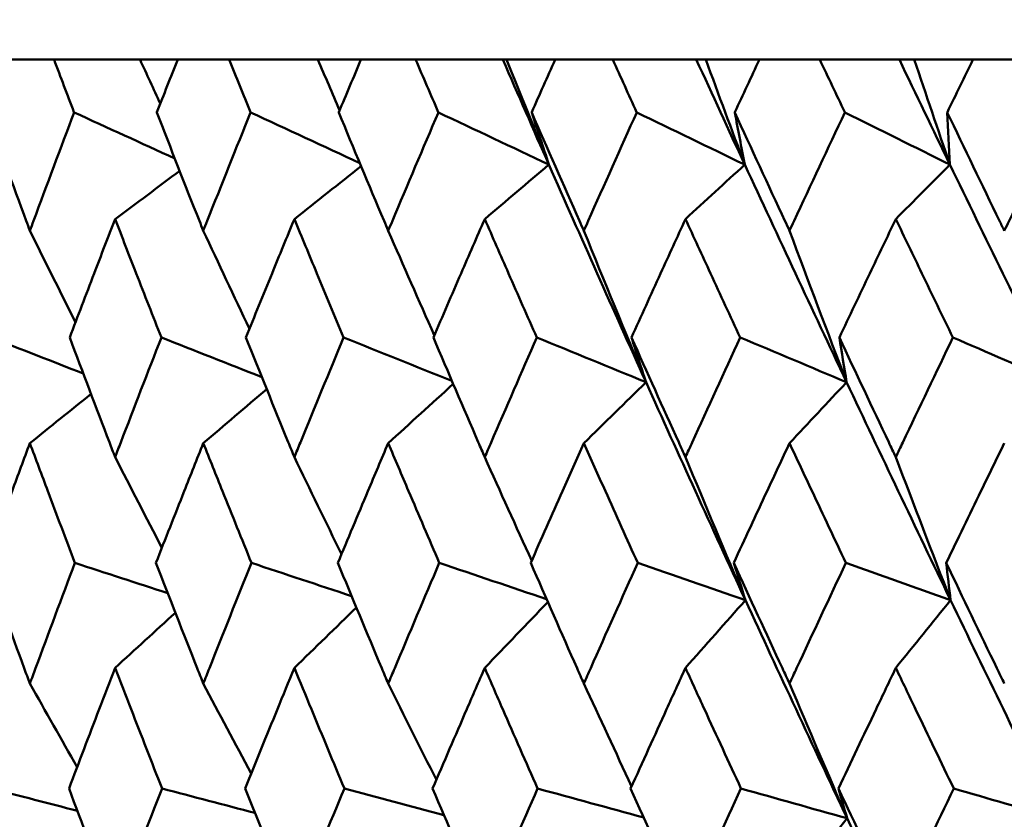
# Model space of a CAD drawing. Header units: millimetres. Extents: x 172 to 1631, y 500 to 2693.
# Tile 72 of 218: x 544 to 549, y 735 to 739. Entities that reach past the tile are written whole.
import ezdxf

# ---------------------------------------------------------------- set-up
doc = ezdxf.new("R2010")
doc.units = ezdxf.units.MM
doc.header["$LTSCALE"] = 10
doc.layers.add('Widoczne (ISO)', color=7, linetype='Continuous', lineweight=50)

msp = doc.modelspace()

# ---------------------------------------------------------------- linework, layer by layer
at = {"layer": 'Widoczne (ISO)'}
for p, q in [((544.2217, 738.6986), (543.9858, 738.6986)), ((544.2217, 738.6986), (544.6439, 738.6986)), ((544.6439, 738.6986), (544.8285, 738.6986)), ((545.081, 738.6986), (544.8285, 738.6986)), ((545.081, 738.6986), (545.5163, 738.6986)), ((545.5163, 738.6986), (545.7281, 738.6986)), ((545.9963, 738.6986), (545.7281, 738.6986)), ((545.9963, 738.6986), (546.4242, 738.6986)), ((546.4242, 738.6986), (546.4428, 738.6986)), ((546.4428, 738.6986), (546.6809, 738.6986)), ((546.9637, 738.6986), (546.6809, 738.6986)), ((546.9637, 738.6986), (547.3737, 738.6986)), ((547.3737, 738.6986), (547.4198, 738.6986)), ((547.4198, 738.6986), (547.6833, 738.6986)), ((547.9796, 738.6986), (547.6833, 738.6986)), ((547.9796, 738.6986), (548.3701, 738.6986)), ((548.3701, 738.6986), (548.4434, 738.6986)), ((548.4434, 738.6986), (548.7313, 738.6986)), ((549.0399, 738.6986), (548.7313, 738.6986))]:
    msp.add_line(p, q, dxfattribs=at)
msp.add_circle((559.2343, 768.6986), 50, dxfattribs=at)
for points, knots in [([(544.3202, 738.4393), (544.32, 738.4399), (544.3198, 738.4404), (544.2868, 738.5268), (544.2542, 738.6127), (544.2217, 738.6986)], [0.02951568, 0.02951568, 0.02951568, 0.02951568, 0.02969929, 0.02969929, 0.05939589, 0.05939589, 0.05939589, 0.05939589]), ([(544.8285, 738.6986), (544.7944, 738.6127), (544.7604, 738.5268), (544.7263, 738.4404), (544.7261, 738.4399), (544.7259, 738.4393)], [0, 0, 0, 0, 0.02969567, 0.02969567, 0.02988021, 0.02988021, 0.02988021, 0.02988021]), ([(545.1864, 738.4393), (545.1861, 738.4399), (545.1859, 738.4404), (545.1507, 738.5268), (545.1158, 738.6127), (545.081, 738.6986)], [0.02951568, 0.02951568, 0.02951568, 0.02951568, 0.02969929, 0.02969929, 0.05939589, 0.05939589, 0.05939589, 0.05939589]), ([(545.7281, 738.6986), (545.6918, 738.6127), (545.6556, 738.5268), (545.6194, 738.4404), (545.6191, 738.4399), (545.6189, 738.4393)], [0, 0, 0, 0, 0.02969567, 0.02969567, 0.02988021, 0.02988021, 0.02988021, 0.02988021]), ([(546.108, 738.4393), (546.1077, 738.4399), (546.1075, 738.4404), (546.0702, 738.5268), (546.0331, 738.6127), (545.9963, 738.6986)], [0.02951568, 0.02951568, 0.02951568, 0.02951568, 0.02969929, 0.02969929, 0.05939589, 0.05939589, 0.05939589, 0.05939589]), ([(546.6809, 738.6986), (546.6426, 738.6127), (546.6044, 738.5268), (546.5661, 738.4404), (546.5659, 738.4399), (546.5657, 738.4393)], [0, 0, 0, 0, 0.02969567, 0.02969567, 0.02988021, 0.02988021, 0.02988021, 0.02988021]), ([(547.0813, 738.4393), (547.0811, 738.4399), (547.0809, 738.4404), (547.0416, 738.5268), (547.0026, 738.6127), (546.9637, 738.6986)], [0.02951568, 0.02951568, 0.02951568, 0.02951568, 0.02969929, 0.02969929, 0.05939589, 0.05939589, 0.05939589, 0.05939589]), ([(547.6833, 738.6986), (547.6431, 738.6127), (547.6031, 738.5268), (547.5629, 738.4404), (547.5626, 738.4399), (547.5624, 738.4393)], [0, 0, 0, 0, 0.02969567, 0.02969567, 0.02988021, 0.02988021, 0.02988021, 0.02988021]), ([(548.1027, 738.4393), (548.1025, 738.4399), (548.1022, 738.4404), (548.0611, 738.5268), (548.0203, 738.6127), (547.9796, 738.6986)], [0.02951568, 0.02951568, 0.02951568, 0.02951568, 0.02969929, 0.02969929, 0.05939589, 0.05939589, 0.05939589, 0.05939589]), ([(548.7313, 738.6986), (548.6894, 738.6127), (548.6476, 738.5268), (548.6057, 738.4404), (548.6055, 738.4399), (548.6052, 738.4393)], [0, 0, 0, 0, 0.02969567, 0.02969567, 0.02988021, 0.02988021, 0.02988021, 0.02988021]), ([(543.8901, 738.4393), (543.9545, 738.262), (544.0195, 738.0847), (544.091, 737.891), (544.0971, 737.8746), (544.1031, 737.8583)], [0.0297954, 0.0297954, 0.0297954, 0.0297954, 0.09092493, 0.09092493, 0.09655955, 0.09655955, 0.09655955, 0.09655955]), ([(544.1031, 737.8583), (544.1091, 737.8745), (544.1151, 737.8908), (544.1869, 738.0845), (544.2533, 738.2619), (544.3202, 738.4393)], [0.0853813, 0.0853813, 0.0853813, 0.0853813, 0.09097809, 0.09097809, 0.15214536, 0.15214536, 0.15214536, 0.15214536]), ([(544.7259, 738.4393), (544.795, 738.262), (544.8646, 738.0847), (544.9413, 737.891), (544.9477, 737.8746), (544.9542, 737.8583)], [0.0297954, 0.0297954, 0.0297954, 0.0297954, 0.09092493, 0.09092493, 0.09655955, 0.09655955, 0.09655955, 0.09655955]), ([(544.9542, 737.8583), (544.9606, 737.8745), (544.9671, 737.8908), (545.0439, 738.0845), (545.1149, 738.2619), (545.1864, 738.4393)], [0.0853813, 0.0853813, 0.0853813, 0.0853813, 0.09097809, 0.09097809, 0.15214536, 0.15214536, 0.15214536, 0.15214536]), ([(545.6189, 738.4393), (545.6924, 738.262), (545.7665, 738.0847), (545.8479, 737.891), (545.8547, 737.8746), (545.8616, 737.8583)], [0.0297954, 0.0297954, 0.0297954, 0.0297954, 0.09092493, 0.09092493, 0.09655955, 0.09655955, 0.09655955, 0.09655955]), ([(545.8616, 737.8583), (545.8685, 737.8745), (545.8753, 737.8908), (545.9569, 738.0845), (546.0322, 738.2619), (546.108, 738.4393)], [0.0853813, 0.0853813, 0.0853813, 0.0853813, 0.09097809, 0.09097809, 0.15214536, 0.15214536, 0.15214536, 0.15214536]), ([(546.5657, 738.4393), (546.6433, 738.262), (546.7215, 738.0847), (546.8073, 737.891), (546.8146, 737.8746), (546.8218, 737.8583)], [0.0297954, 0.0297954, 0.0297954, 0.0297954, 0.09092493, 0.09092493, 0.09655955, 0.09655955, 0.09655955, 0.09655955]), ([(546.8218, 737.8583), (546.829, 737.8745), (546.8362, 737.8908), (546.9223, 738.0845), (547.0016, 738.2619), (547.0813, 738.4393)], [0.0853813, 0.0853813, 0.0853813, 0.0853813, 0.09097809, 0.09097809, 0.15214536, 0.15214536, 0.15214536, 0.15214536]), ([(547.5624, 738.4393), (547.6439, 738.262), (547.7259, 738.0847), (547.8158, 737.891), (547.8234, 737.8746), (547.831, 737.8583)], [0.0297954, 0.0297954, 0.0297954, 0.0297954, 0.09092493, 0.09092493, 0.09655955, 0.09655955, 0.09655955, 0.09655955]), ([(547.831, 737.8583), (547.8386, 737.8745), (547.8461, 737.8908), (547.9362, 738.0845), (548.0192, 738.2619), (548.1027, 738.4393)], [0.0853813, 0.0853813, 0.0853813, 0.0853813, 0.09097809, 0.09097809, 0.15214536, 0.15214536, 0.15214536, 0.15214536]), ([(548.6052, 738.4393), (548.6902, 738.262), (548.7757, 738.0847), (548.8694, 737.891), (548.8773, 737.8746), (548.8852, 737.8583)], [0.0297954, 0.0297954, 0.0297954, 0.0297954, 0.09092493, 0.09092493, 0.09655955, 0.09655955, 0.09655955, 0.09655955]), ([(548.8852, 737.8583), (548.8931, 737.8745), (548.9009, 737.8908), (548.9948, 738.0845), (549.0812, 738.2619), (549.168, 738.4393)], [0.0853813, 0.0853813, 0.0853813, 0.0853813, 0.09097809, 0.09097809, 0.15214536, 0.15214536, 0.15214536, 0.15214536]), ([(544.5214, 737.916), (544.487, 737.8271), (544.4527, 737.7382), (544.3783, 737.5444), (544.3383, 737.4396), (544.2985, 737.3347)], [0.03078053, 0.03078053, 0.03078053, 0.03078053, 0.06149921, 0.06149921, 0.09773041, 0.09773041, 0.09773041, 0.09773041]), ([(544.7484, 737.3347), (544.7071, 737.4395), (544.666, 737.5444), (544.5904, 737.7382), (544.5558, 737.8271), (544.5214, 737.916)], [0.02528165, 0.02528165, 0.02528165, 0.02528165, 0.06150593, 0.06150593, 0.09223152, 0.09223152, 0.09223152, 0.09223152]), ([(545.4011, 737.916), (545.3644, 737.8271), (545.3278, 737.7382), (545.2484, 737.5444), (545.2057, 737.4396), (545.1631, 737.3347)], [0.03078053, 0.03078053, 0.03078053, 0.03078053, 0.06149921, 0.06149921, 0.09773041, 0.09773041, 0.09773041, 0.09773041]), ([(545.6429, 737.3347), (545.5989, 737.4395), (545.5552, 737.5444), (545.4746, 737.7382), (545.4378, 737.8271), (545.4011, 737.916)], [0.02528165, 0.02528165, 0.02528165, 0.02528165, 0.06150593, 0.06150593, 0.09223152, 0.09223152, 0.09223152, 0.09223152]), ([(546.3354, 737.916), (546.2965, 737.8271), (546.2578, 737.7382), (546.1737, 737.5444), (546.1284, 737.4396), (546.0833, 737.3347)], [0.03078053, 0.03078053, 0.03078053, 0.03078053, 0.06149921, 0.06149921, 0.09773041, 0.09773041, 0.09773041, 0.09773041]), ([(546.5909, 737.3347), (546.5446, 737.4395), (546.4983, 737.5444), (546.4132, 737.7382), (546.3742, 737.8271), (546.3354, 737.916)], [0.02528165, 0.02528165, 0.02528165, 0.02528165, 0.06150593, 0.06150593, 0.09223152, 0.09223152, 0.09223152, 0.09223152]), ([(547.3205, 737.916), (547.2797, 737.8271), (547.239, 737.7382), (547.1506, 737.5444), (547.1029, 737.4396), (547.0554, 737.3347)], [0.03078053, 0.03078053, 0.03078053, 0.03078053, 0.06149921, 0.06149921, 0.09773041, 0.09773041, 0.09773041, 0.09773041]), ([(547.5889, 737.3347), (547.5403, 737.4395), (547.4917, 737.5444), (547.4023, 737.7382), (547.3614, 737.8271), (547.3205, 737.916)], [0.02528165, 0.02528165, 0.02528165, 0.02528165, 0.06150593, 0.06150593, 0.09223152, 0.09223152, 0.09223152, 0.09223152]), ([(548.3527, 737.916), (548.3101, 737.8271), (548.2676, 737.7382), (548.1751, 737.5444), (548.1253, 737.4396), (548.0756, 737.3347)], [0.03078053, 0.03078053, 0.03078053, 0.03078053, 0.06149921, 0.06149921, 0.09773041, 0.09773041, 0.09773041, 0.09773041]), ([(548.6329, 737.3347), (548.5821, 737.4395), (548.5315, 737.5444), (548.4381, 737.7382), (548.3954, 737.8271), (548.3527, 737.916)], [0.02528165, 0.02528165, 0.02528165, 0.02528165, 0.06150593, 0.06150593, 0.09223152, 0.09223152, 0.09223152, 0.09223152]), ([(544.2985, 737.3347), (544.363, 737.1632), (544.428, 736.9916), (544.5028, 736.7958), (544.5121, 736.7716), (544.5214, 736.7473)], [0.02983351, 0.02983351, 0.02983351, 0.02983351, 0.0889495, 0.0889495, 0.09731113, 0.09731113, 0.09731113, 0.09731113]), ([(544.5214, 736.7473), (544.5307, 736.7715), (544.5399, 736.7956), (544.6151, 736.9914), (544.6815, 737.1631), (544.7484, 737.3347)], [0.0806421, 0.0806421, 0.0806421, 0.0806421, 0.08897282, 0.08897282, 0.14811965, 0.14811965, 0.14811965, 0.14811965]), ([(545.1631, 737.3347), (545.2321, 737.1632), (545.3015, 736.9916), (545.3813, 736.7958), (545.3912, 736.7716), (545.4011, 736.7473)], [0.02983351, 0.02983351, 0.02983351, 0.02983351, 0.0889495, 0.0889495, 0.09731113, 0.09731113, 0.09731113, 0.09731113]), ([(545.4011, 736.7473), (545.411, 736.7715), (545.4208, 736.7956), (545.5009, 736.9914), (545.5717, 737.1631), (545.6429, 737.3347)], [0.0806421, 0.0806421, 0.0806421, 0.0806421, 0.08897282, 0.08897282, 0.14811965, 0.14811965, 0.14811965, 0.14811965]), ([(546.0833, 737.3347), (546.1564, 737.1632), (546.2299, 736.9916), (546.3144, 736.7958), (546.3249, 736.7716), (546.3354, 736.7473)], [0.02983351, 0.02983351, 0.02983351, 0.02983351, 0.0889495, 0.0889495, 0.09731113, 0.09731113, 0.09731113, 0.09731113]), ([(546.3354, 736.7473), (546.3458, 736.7715), (546.3563, 736.7956), (546.441, 736.9914), (546.5157, 737.1631), (546.5909, 737.3347)], [0.0806421, 0.0806421, 0.0806421, 0.0806421, 0.08897282, 0.08897282, 0.14811965, 0.14811965, 0.14811965, 0.14811965]), ([(547.0554, 737.3347), (547.1324, 737.1632), (547.2097, 736.9916), (547.2985, 736.7958), (547.3095, 736.7716), (547.3205, 736.7473)], [0.02983351, 0.02983351, 0.02983351, 0.02983351, 0.0889495, 0.0889495, 0.09731113, 0.09731113, 0.09731113, 0.09731113]), ([(547.3205, 736.7473), (547.3315, 736.7715), (547.3425, 736.7956), (547.4316, 736.9914), (547.51, 737.1631), (547.5889, 737.3347)], [0.0806421, 0.0806421, 0.0806421, 0.0806421, 0.08897282, 0.08897282, 0.14811965, 0.14811965, 0.14811965, 0.14811965]), ([(548.0756, 737.3347), (548.1561, 737.1632), (548.237, 736.9916), (548.3297, 736.7958), (548.3412, 736.7716), (548.3527, 736.7473)], [0.02983351, 0.02983351, 0.02983351, 0.02983351, 0.0889495, 0.0889495, 0.09731113, 0.09731113, 0.09731113, 0.09731113]), ([(548.3527, 736.7473), (548.3642, 736.7715), (548.3757, 736.7956), (548.4687, 736.9914), (548.5506, 737.1631), (548.6329, 737.3347)], [0.0806421, 0.0806421, 0.0806421, 0.0806421, 0.08897282, 0.08897282, 0.14811965, 0.14811965, 0.14811965, 0.14811965]), ([(544.1031, 736.8156), (544.0739, 736.7372), (544.0447, 736.6587), (543.9723, 736.4629), (543.9292, 736.3455), (543.8863, 736.2282)], [0.03448054, 0.03448054, 0.03448054, 0.03448054, 0.06157222, 0.06157222, 0.10209717, 0.10209717, 0.10209717, 0.10209717]), ([(544.3242, 736.2282), (544.2796, 736.3455), (544.2353, 736.4629), (544.1618, 736.6587), (544.1324, 736.7372), (544.1031, 736.8156)], [0.02104899, 0.02104899, 0.02104899, 0.02104899, 0.0615671, 0.0615671, 0.08866561, 0.08866561, 0.08866561, 0.08866561]), ([(544.9542, 736.8156), (544.9229, 736.7372), (544.8917, 736.6587), (544.814, 736.4629), (544.7678, 736.3455), (544.7218, 736.2282)], [0.03448054, 0.03448054, 0.03448054, 0.03448054, 0.06157222, 0.06157222, 0.10209717, 0.10209717, 0.10209717, 0.10209717]), ([(545.1906, 736.2282), (545.143, 736.3455), (545.0956, 736.4629), (545.017, 736.6587), (544.9855, 736.7372), (544.9542, 736.8156)], [0.02104899, 0.02104899, 0.02104899, 0.02104899, 0.0615671, 0.0615671, 0.08866561, 0.08866561, 0.08866561, 0.08866561]), ([(545.8616, 736.8156), (545.8284, 736.7372), (545.7952, 736.6587), (545.7127, 736.4629), (545.6635, 736.3455), (545.6145, 736.2282)], [0.03448054, 0.03448054, 0.03448054, 0.03448054, 0.06157222, 0.06157222, 0.10209717, 0.10209717, 0.10209717, 0.10209717]), ([(546.1125, 736.2282), (546.062, 736.3455), (546.0118, 736.4629), (545.9283, 736.6587), (545.8949, 736.7372), (545.8616, 736.8156)], [0.02104899, 0.02104899, 0.02104899, 0.02104899, 0.0615671, 0.0615671, 0.08866561, 0.08866561, 0.08866561, 0.08866561]), ([(546.8218, 736.8156), (546.7867, 736.7372), (546.7518, 736.6587), (546.6647, 736.4629), (546.6128, 736.3455), (546.561, 736.2282)], [0.03448054, 0.03448054, 0.03448054, 0.03448054, 0.06157222, 0.06157222, 0.10209717, 0.10209717, 0.10209717, 0.10209717]), ([(547.0861, 736.2282), (547.033, 736.3455), (546.9801, 736.4629), (546.8921, 736.6587), (546.8569, 736.7372), (546.8218, 736.8156)], [0.02104899, 0.02104899, 0.02104899, 0.02104899, 0.0615671, 0.0615671, 0.08866561, 0.08866561, 0.08866561, 0.08866561]), ([(547.831, 736.8156), (547.7943, 736.7372), (547.7576, 736.6587), (547.6663, 736.4629), (547.6118, 736.3455), (547.5575, 736.2282)], [0.03448054, 0.03448054, 0.03448054, 0.03448054, 0.06157222, 0.06157222, 0.10209717, 0.10209717, 0.10209717, 0.10209717]), ([(548.1077, 736.2282), (548.0521, 736.3455), (547.9967, 736.4629), (547.9046, 736.6587), (547.8678, 736.7372), (547.831, 736.8156)], [0.02104899, 0.02104899, 0.02104899, 0.02104899, 0.0615671, 0.0615671, 0.08866561, 0.08866561, 0.08866561, 0.08866561]), ([(548.8852, 736.8156), (548.8469, 736.7372), (548.8087, 736.6587), (548.7136, 736.4629), (548.6568, 736.3455), (548.6001, 736.2282)], [0.03448054, 0.03448054, 0.03448054, 0.03448054, 0.06157222, 0.06157222, 0.10209717, 0.10209717, 0.10209717, 0.10209717]), ([(543.8863, 736.2282), (543.9487, 736.056), (544.0117, 735.8838), (544.0845, 735.6863), (544.0938, 735.6611), (544.1031, 735.6359)], [0.02530969, 0.02530969, 0.02530969, 0.02530969, 0.08465152, 0.08465152, 0.09334823, 0.09334823, 0.09334823, 0.09334823]), ([(544.1031, 735.6359), (544.1124, 735.661), (544.1217, 735.6862), (544.1949, 735.8836), (544.2593, 736.0559), (544.3242, 736.2282)], [0.07597559, 0.07597559, 0.07597559, 0.07597559, 0.08464777, 0.08464777, 0.14401425, 0.14401425, 0.14401425, 0.14401425]), ([(544.7218, 736.2282), (544.7888, 736.056), (544.8563, 735.8838), (544.9342, 735.6863), (544.9442, 735.6611), (544.9542, 735.6359)], [0.02530969, 0.02530969, 0.02530969, 0.02530969, 0.08465152, 0.08465152, 0.09334823, 0.09334823, 0.09334823, 0.09334823]), ([(544.9542, 735.6359), (544.9642, 735.661), (544.9741, 735.6862), (545.0524, 735.8836), (545.1213, 736.0559), (545.1906, 736.2282)], [0.07597559, 0.07597559, 0.07597559, 0.07597559, 0.08464777, 0.08464777, 0.14401425, 0.14401425, 0.14401425, 0.14401425]), ([(545.6145, 736.2282), (545.6858, 736.056), (545.7576, 735.8838), (545.8404, 735.6863), (545.851, 735.6611), (545.8616, 735.6359)], [0.02530969, 0.02530969, 0.02530969, 0.02530969, 0.08465152, 0.08465152, 0.09334823, 0.09334823, 0.09334823, 0.09334823]), ([(545.8616, 735.6359), (545.8722, 735.661), (545.8828, 735.6862), (545.9659, 735.8836), (546.039, 736.0559), (546.1125, 736.2282)], [0.07597559, 0.07597559, 0.07597559, 0.07597559, 0.08464777, 0.08464777, 0.14401425, 0.14401425, 0.14401425, 0.14401425]), ([(546.561, 736.2282), (546.6363, 736.056), (546.7121, 735.8838), (546.7995, 735.6863), (546.8106, 735.6611), (546.8218, 735.6359)], [0.02530969, 0.02530969, 0.02530969, 0.02530969, 0.08465152, 0.08465152, 0.09334823, 0.09334823, 0.09334823, 0.09334823]), ([(546.8218, 735.6359), (546.833, 735.661), (546.8441, 735.6862), (546.9318, 735.8836), (547.0087, 736.0559), (547.0861, 736.2282)], [0.07597559, 0.07597559, 0.07597559, 0.07597559, 0.08464777, 0.08464777, 0.14401425, 0.14401425, 0.14401425, 0.14401425]), ([(547.5575, 736.2282), (547.6366, 736.056), (547.716, 735.8838), (547.8076, 735.6863), (547.8193, 735.6611), (547.831, 735.6359)], [0.02530969, 0.02530969, 0.02530969, 0.02530969, 0.08465152, 0.08465152, 0.09334823, 0.09334823, 0.09334823, 0.09334823]), ([(547.831, 735.6359), (547.8427, 735.661), (547.8544, 735.6862), (547.9462, 735.8836), (548.0268, 736.0559), (548.1077, 736.2282)], [0.07597559, 0.07597559, 0.07597559, 0.07597559, 0.08464777, 0.08464777, 0.14401425, 0.14401425, 0.14401425, 0.14401425]), ([(548.6001, 736.2282), (548.6826, 736.056), (548.7654, 735.8838), (548.8608, 735.6863), (548.873, 735.6611), (548.8852, 735.6359)], [0.02530969, 0.02530969, 0.02530969, 0.02530969, 0.08465152, 0.08465152, 0.09334823, 0.09334823, 0.09334823, 0.09334823]), ([(544.5214, 735.7129), (544.4953, 735.6452), (544.4693, 735.5776), (544.3937, 735.3802), (544.3443, 735.2504), (544.2952, 735.1207)], [0.03825175, 0.03825175, 0.03825175, 0.03825175, 0.06160817, 0.06160817, 0.10638617, 0.10638617, 0.10638617, 0.10638617]), ([(544.7518, 735.1207), (544.7009, 735.2504), (544.6503, 735.3801), (544.5737, 735.5775), (544.5475, 735.6452), (544.5214, 735.7129)], [0.01681985, 0.01681985, 0.01681985, 0.01681985, 0.06159108, 0.06159108, 0.08495433, 0.08495433, 0.08495433, 0.08495433]), ([(545.4011, 735.7129), (545.3733, 735.6452), (545.3455, 735.5776), (545.2648, 735.3802), (545.2121, 735.2504), (545.1597, 735.1207)], [0.03825175, 0.03825175, 0.03825175, 0.03825175, 0.06160817, 0.06160817, 0.10638617, 0.10638617, 0.10638617, 0.10638617]), ([(545.6464, 735.1207), (545.5923, 735.2504), (545.5384, 735.3801), (545.4568, 735.5775), (545.4289, 735.6452), (545.4011, 735.7129)], [0.01681985, 0.01681985, 0.01681985, 0.01681985, 0.06159108, 0.06159108, 0.08495433, 0.08495433, 0.08495433, 0.08495433]), ([(546.3354, 735.7129), (546.3059, 735.6452), (546.2766, 735.5776), (546.1911, 735.3802), (546.1352, 735.2504), (546.0796, 735.1207)], [0.03825175, 0.03825175, 0.03825175, 0.03825175, 0.06160817, 0.06160817, 0.10638617, 0.10638617, 0.10638617, 0.10638617]), ([(546.5947, 735.1207), (546.5375, 735.2504), (546.4806, 735.3801), (546.3943, 735.5775), (546.3648, 735.6452), (546.3354, 735.7129)], [0.01681985, 0.01681985, 0.01681985, 0.01681985, 0.06159108, 0.06159108, 0.08495433, 0.08495433, 0.08495433, 0.08495433]), ([(547.3205, 735.7129), (547.2896, 735.6452), (547.2587, 735.5776), (547.1689, 735.3802), (547.1101, 735.2504), (547.0515, 735.1207)], [0.03825175, 0.03825175, 0.03825175, 0.03825175, 0.06160817, 0.06160817, 0.10638617, 0.10638617, 0.10638617, 0.10638617]), ([(547.5929, 735.1207), (547.5329, 735.2504), (547.4731, 735.3801), (547.3825, 735.5775), (547.3515, 735.6452), (547.3205, 735.7129)], [0.01681985, 0.01681985, 0.01681985, 0.01681985, 0.06159108, 0.06159108, 0.08495433, 0.08495433, 0.08495433, 0.08495433]), ([(548.3527, 735.7129), (548.3204, 735.6452), (548.2882, 735.5776), (548.1942, 735.3802), (548.1328, 735.2504), (548.0715, 735.1207)], [0.03825175, 0.03825175, 0.03825175, 0.03825175, 0.06160817, 0.06160817, 0.10638617, 0.10638617, 0.10638617, 0.10638617]), ([(548.637, 735.1207), (548.5745, 735.2504), (548.5121, 735.3801), (548.4175, 735.5775), (548.3851, 735.6452), (548.3527, 735.7129)], [0.01681985, 0.01681985, 0.01681985, 0.01681985, 0.06159108, 0.06159108, 0.08495433, 0.08495433, 0.08495433, 0.08495433]), ([(544.2952, 735.1207), (544.3603, 734.9477), (544.4259, 734.7747), (544.5018, 734.5761), (544.5116, 734.5505), (544.5214, 734.5249)], [0.02053386, 0.02053386, 0.02053386, 0.02053386, 0.08016461, 0.08016461, 0.08898694, 0.08898694, 0.08898694, 0.08898694]), ([(544.5214, 734.5249), (544.5312, 734.5504), (544.541, 734.576), (544.6173, 734.7746), (544.6843, 734.9476), (544.7518, 735.1207)], [0.07138254, 0.07138254, 0.07138254, 0.07138254, 0.08018544, 0.08018544, 0.13983561, 0.13983561, 0.13983561, 0.13983561]), ([(545.1597, 735.1207), (545.2292, 734.9477), (545.2992, 734.7747), (545.3802, 734.5761), (545.3906, 734.5505), (545.4011, 734.5249)], [0.02053386, 0.02053386, 0.02053386, 0.02053386, 0.08016461, 0.08016461, 0.08898694, 0.08898694, 0.08898694, 0.08898694]), ([(545.4011, 734.5249), (545.4115, 734.5504), (545.422, 734.576), (545.5033, 734.7746), (545.5746, 734.9476), (545.6464, 735.1207)], [0.07138254, 0.07138254, 0.07138254, 0.07138254, 0.08018544, 0.08018544, 0.13983561, 0.13983561, 0.13983561, 0.13983561]), ([(546.0796, 735.1207), (546.1533, 734.9477), (546.2275, 734.7747), (546.3132, 734.5761), (546.3243, 734.5505), (546.3354, 734.5249)], [0.02053386, 0.02053386, 0.02053386, 0.02053386, 0.08016461, 0.08016461, 0.08898694, 0.08898694, 0.08898694, 0.08898694]), ([(546.3354, 734.5249), (546.3464, 734.5504), (546.3575, 734.576), (546.4435, 734.7746), (546.5189, 734.9476), (546.5947, 735.1207)], [0.07138254, 0.07138254, 0.07138254, 0.07138254, 0.08018544, 0.08018544, 0.13983561, 0.13983561, 0.13983561, 0.13983561]), ([(547.0515, 735.1207), (547.1291, 734.9477), (547.2072, 734.7747), (547.2973, 734.5761), (547.3089, 734.5505), (547.3205, 734.5249)], [0.02053386, 0.02053386, 0.02053386, 0.02053386, 0.08016461, 0.08016461, 0.08898694, 0.08898694, 0.08898694, 0.08898694]), ([(547.3205, 734.5249), (547.3321, 734.5504), (547.3438, 734.576), (547.4342, 734.7746), (547.5133, 734.9476), (547.5929, 735.1207)], [0.07138254, 0.07138254, 0.07138254, 0.07138254, 0.08018544, 0.08018544, 0.13983561, 0.13983561, 0.13983561, 0.13983561]), ([(548.0715, 735.1207), (548.1527, 734.9477), (548.2343, 734.7747), (548.3284, 734.5761), (548.3406, 734.5505), (548.3527, 734.5249)], [0.02053386, 0.02053386, 0.02053386, 0.02053386, 0.08016461, 0.08016461, 0.08898694, 0.08898694, 0.08898694, 0.08898694]), ([(548.3527, 734.5249), (548.3649, 734.5504), (548.377, 734.576), (548.4714, 734.7746), (548.554, 734.9476), (548.637, 735.1207)], [0.07138254, 0.07138254, 0.07138254, 0.07138254, 0.08018544, 0.08018544, 0.13983561, 0.13983561, 0.13983561, 0.13983561]), ([(548.6236, 733.9037), (548.4962, 734.1687), (548.3697, 734.4337), (548.2007, 734.7906), (548.1572, 734.8825), (548.1139, 734.9745)], [0.3692784, 0.3692784, 0.3692784, 0.3692784, 0.4608442, 0.4608442, 0.492629, 0.492629, 0.492629, 0.492629])]:
    msp.add_open_spline(points, degree=3, knots=knots, dxfattribs=at)
for points in [[(544.6439, 738.6986), (544.6769, 738.6265), (544.7098, 738.5544), (544.7429, 738.4824)], [(545.5163, 738.6986), (545.5519, 738.6156), (545.5876, 738.5327), (545.6233, 738.4499)], [(546.6503, 738.1832), (546.5744, 738.355), (546.4991, 738.5269), (546.4242, 738.6986)], [(546.4428, 738.6986), (546.5116, 738.5265), (546.5808, 738.3547), (546.6503, 738.1832)], [(547.6114, 738.1832), (547.5318, 738.355), (547.4525, 738.5269), (547.3737, 738.6986)], [(547.4198, 738.6986), (547.4834, 738.5265), (547.5472, 738.3547), (547.6114, 738.1832)], [(548.6184, 738.1832), (548.5352, 738.355), (548.4525, 738.5269), (548.3701, 738.6986)], [(548.4434, 738.6986), (548.5014, 738.5265), (548.5598, 738.3547), (548.6184, 738.1832)], [(544.8142, 738.2135), (544.6495, 738.2888), (544.4849, 738.364), (544.3202, 738.4393)], [(545.7223, 738.1908), (545.5437, 738.2736), (545.365, 738.3565), (545.1864, 738.4393)], [(546.6503, 738.1832), (546.4695, 738.2685), (546.2887, 738.3539), (546.108, 738.4393)], [(546.6503, 738.1832), (546.622, 738.2685), (546.5938, 738.3539), (546.5657, 738.4393)], [(547.6114, 738.1832), (547.4347, 738.2685), (547.2581, 738.3539), (547.0813, 738.4393)], [(547.6114, 738.1832), (547.595, 738.2685), (547.5786, 738.3539), (547.5624, 738.4393)], [(548.6184, 738.1832), (548.4465, 738.2685), (548.2746, 738.3539), (548.1027, 738.4393)], [(548.6184, 738.1832), (548.6139, 738.2685), (548.6095, 738.3539), (548.6052, 738.4393)], [(544.5214, 737.916), (544.627, 737.9947), (544.7327, 738.0733), (544.8384, 738.1518)], [(545.4011, 737.916), (545.5103, 738.0025), (545.6195, 738.0889), (545.7288, 738.1753)], [(546.3354, 737.916), (546.4403, 738.0052), (546.5453, 738.0942), (546.6503, 738.1832)], [(547.1268, 737.1151), (546.9661, 737.4713), (546.8072, 737.8273), (546.6503, 738.1832)], [(547.3205, 737.916), (547.4175, 738.0052), (547.5144, 738.0942), (547.6114, 738.1832)], [(548.1112, 737.1151), (547.9429, 737.4713), (547.7763, 737.8273), (547.6114, 738.1832)], [(548.3527, 737.916), (548.4413, 738.0052), (548.5298, 738.0942), (548.6184, 738.1832)], [(549.1395, 737.1151), (548.9642, 737.4713), (548.7905, 737.8273), (548.6184, 738.1832)], [(544.1031, 737.8583), (544.1774, 737.7085), (544.252, 737.5588), (544.3269, 737.4094)], [(544.9542, 737.8583), (545.0293, 737.6978), (545.1048, 737.5375), (545.1805, 737.3775)], [(545.8616, 737.8583), (545.9367, 737.687), (546.0121, 737.5159), (546.0878, 737.3452)], [(546.8218, 737.8583), (546.9229, 737.6099), (547.0245, 737.3622), (547.1268, 737.1151)], [(547.831, 737.8583), (547.9238, 737.6099), (548.0172, 737.3622), (548.1112, 737.1151)], [(544.3652, 737.1578), (544.2138, 737.2168), (544.0625, 737.2757), (543.9111, 737.3347)], [(545.2415, 737.1402), (545.0771, 737.205), (544.9128, 737.2698), (544.7484, 737.3347)], [(546.1744, 737.1214), (545.9972, 737.1925), (545.8201, 737.2636), (545.6429, 737.3347)], [(547.1268, 737.1151), (546.9482, 737.1883), (546.7696, 737.2615), (546.5909, 737.3347)], [(547.1268, 737.1151), (547.1029, 737.1883), (547.0791, 737.2615), (547.0554, 737.3347)], [(548.1112, 737.1151), (547.9371, 737.1883), (547.763, 737.2615), (547.5889, 737.3347)], [(548.1112, 737.1151), (548.0992, 737.1883), (548.0874, 737.2615), (548.0756, 737.3347)], [(549.1395, 737.1151), (548.9706, 737.1883), (548.8018, 737.2615), (548.6329, 737.3347)], [(545.8616, 736.8156), (545.968, 736.9127), (546.0743, 737.0097), (546.1808, 737.1066)], [(546.8218, 736.8156), (546.9234, 736.9156), (547.0251, 737.0154), (547.1268, 737.1151)], [(547.6148, 736.0453), (547.4503, 736.4019), (547.2876, 736.7586), (547.1268, 737.1151)], [(547.831, 736.8156), (547.9244, 736.9156), (548.0177, 737.0154), (548.1112, 737.1151)], [(548.6215, 736.0453), (548.4498, 736.4019), (548.2796, 736.7586), (548.1112, 737.1151)], [(544.1031, 736.8156), (544.2031, 736.8963), (544.3031, 736.9769), (544.4032, 737.0574)], [(544.9542, 736.8156), (545.0579, 736.9043), (545.1616, 736.9928), (545.2653, 737.0813)], [(544.5214, 736.7473), (544.5977, 736.5988), (544.6742, 736.4506), (544.751, 736.3026)], [(545.4011, 736.7473), (545.4779, 736.5882), (545.555, 736.4294), (545.6324, 736.2709)], [(546.3354, 736.7473), (546.4118, 736.5775), (546.4886, 736.4079), (546.5657, 736.2387)], [(547.3205, 736.7473), (547.4181, 736.5127), (547.5162, 736.2787), (547.6148, 736.0453)], [(548.3527, 736.7473), (548.4419, 736.5127), (548.5315, 736.2787), (548.6215, 736.0453)], [(544.7797, 736.0796), (544.6279, 736.1291), (544.476, 736.1786), (544.3242, 736.2282)], [(545.6821, 736.0654), (545.5183, 736.1196), (545.3544, 736.1739), (545.1906, 736.2282)], [(546.6389, 736.0503), (546.4635, 736.1096), (546.288, 736.1689), (546.1125, 736.2282)], [(547.6148, 736.0453), (547.4386, 736.1062), (547.2624, 736.1672), (547.0861, 736.2282)], [(547.6148, 736.0453), (547.5957, 736.1062), (547.5766, 736.1672), (547.5575, 736.2282)], [(548.6215, 736.0453), (548.4502, 736.1062), (548.279, 736.1672), (548.1077, 736.2282)], [(548.6215, 736.0453), (548.6143, 736.1062), (548.6072, 736.1672), (548.6001, 736.2282)], [(546.3354, 735.7129), (546.4386, 735.8208), (546.5419, 735.9285), (546.6452, 736.0361)], [(547.3205, 735.7129), (547.4186, 735.8238), (547.5167, 735.9346), (547.6148, 736.0453)], [(548.1139, 734.9745), (547.9458, 735.3314), (547.7794, 735.6883), (547.6148, 736.0453)], [(548.3527, 735.7129), (548.4423, 735.8238), (548.5319, 735.9346), (548.6215, 736.0453)], [(549.1419, 734.9745), (548.9669, 735.3314), (548.7934, 735.6883), (548.6215, 736.0453)], [(544.5214, 735.7129), (544.62, 735.8032), (544.7186, 735.8935), (544.8173, 735.9836)], [(545.4011, 735.7129), (545.5025, 735.8117), (545.604, 735.9105), (545.7055, 736.0091)], [(544.1031, 735.6359), (544.1802, 735.499), (544.2576, 735.3624), (544.3351, 735.226)], [(544.9542, 735.6359), (545.0325, 735.4887), (545.111, 735.3418), (545.1897, 735.1951)], [(545.8616, 735.6359), (545.9402, 735.4782), (546.019, 735.3207), (546.098, 735.1636)], [(546.8218, 735.6359), (546.8997, 735.4674), (546.9779, 735.2992), (547.0563, 735.1313)], [(547.831, 735.6359), (547.9249, 735.4149), (548.0192, 735.1944), (548.1139, 734.9745)], [(544.3364, 735.0113), (544.1957, 735.0478), (544.055, 735.0842), (543.9143, 735.1207)], [(545.2079, 735.0009), (545.0558, 735.0409), (544.9038, 735.0808), (544.7518, 735.1207)], [(546.1354, 734.99), (545.9724, 735.0336), (545.8094, 735.0771), (545.6464, 735.1207)], [(547.1155, 734.9784), (546.9419, 735.0258), (546.7683, 735.0733), (546.5947, 735.1207)], [(548.1139, 734.9745), (547.9402, 735.0232), (547.7666, 735.072), (547.5929, 735.1207)], [(548.1139, 734.9745), (548.0997, 735.0232), (548.0856, 735.072), (548.0715, 735.1207)], [(549.1419, 734.9745), (548.9737, 735.0232), (548.8054, 735.072), (548.637, 735.1207)], [(547.831, 734.6087), (547.9252, 734.7308), (548.0195, 734.8528), (548.1139, 734.9745)]]:
    msp.add_open_spline(points, degree=3, dxfattribs=at)

doc.saveas('drawing.dxf')
